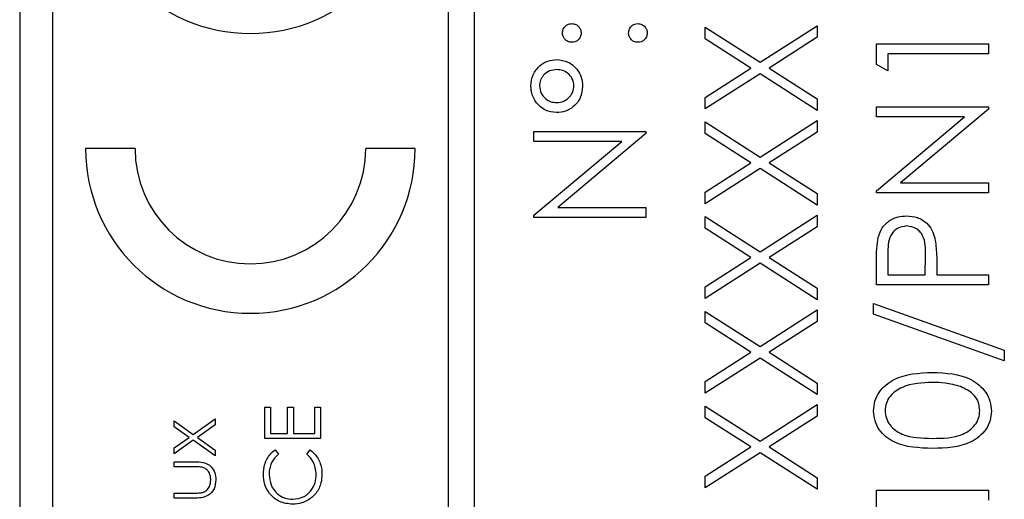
# Model space of a CAD drawing. Header units: millimetres. Extents: x 451 to 2954, y 78 to 2277.
# Tile 16 of 21: x 2748 to 2763, y 1211 to 1218. Entities that reach past the tile are written whole.
import ezdxf

# ---------------------------------------------------------------- set-up
doc = ezdxf.new("R2010")
doc.units = ezdxf.units.MM

msp = doc.modelspace()

# ---------------------------------------------------------------- linework, layer by layer
at = {"color": 7, "linetype": 'Continuous', "lineweight": 25}
for p, q in [((2747.734, 1232.484), (2747.734, 1171.484)), ((2754.234, 1231.984), (2754.234, 1171.984)), ((2754.634, 1171.984), (2754.634, 1231.984)), ((2748.234, 1229.984), (2748.234, 1173.984)), ((2758.134, 1217.807), (2758.967, 1217.274)), ((2758.134, 1217.631), (2758.134, 1217.807)), ((2758.967, 1217.274), (2759.834, 1217.829)), ((2759.834, 1217.829), (2759.834, 1217.653)), ((2758.829, 1217.186), (2758.134, 1217.631)), ((2759.834, 1217.653), (2759.105, 1217.186)), ((2760.734, 1217.556), (2762.434, 1217.556)), ((2760.734, 1217.242), (2760.734, 1217.556)), ((2762.434, 1217.556), (2762.434, 1217.404)), ((2760.908, 1217.404), (2760.908, 1217.142)), ((2762.434, 1217.404), (2760.908, 1217.404)), ((2758.134, 1216.741), (2758.829, 1217.186)), ((2759.105, 1217.186), (2759.834, 1216.719)), ((2760.908, 1217.142), (2760.734, 1217.242)), ((2758.967, 1217.098), (2758.134, 1216.565)), ((2759.834, 1216.543), (2758.967, 1217.098)), ((2758.134, 1216.565), (2758.134, 1216.741)), ((2759.834, 1216.719), (2759.834, 1216.543)), ((2760.734, 1216.597), (2762.434, 1216.597)), ((2760.734, 1216.445), (2760.734, 1216.597)), ((2762.434, 1216.562), (2761.099, 1215.442)), ((2762.434, 1216.597), (2762.434, 1216.562)), ((2762.072, 1216.445), (2760.734, 1216.445)), ((2760.734, 1215.322), (2762.072, 1216.445)), ((2758.134, 1216.368), (2758.967, 1215.835)), ((2758.134, 1216.192), (2758.134, 1216.368)), ((2758.967, 1215.835), (2759.834, 1216.39)), ((2759.834, 1216.39), (2759.834, 1216.214)), ((2755.534, 1216.225), (2757.234, 1216.225)), ((2755.534, 1216.073), (2755.534, 1216.225)), ((2757.234, 1216.191), (2755.899, 1215.07)), ((2757.234, 1216.225), (2757.234, 1216.191)), ((2758.829, 1215.747), (2758.134, 1216.192)), ((2759.834, 1216.214), (2759.105, 1215.747)), ((2749.484, 1215.962), (2748.734, 1215.962)), ((2753.734, 1215.962), (2752.984, 1215.962)), ((2756.872, 1216.073), (2755.534, 1216.073)), ((2755.534, 1214.95), (2756.872, 1216.073)), ((2758.134, 1215.302), (2758.829, 1215.747)), ((2758.967, 1215.659), (2758.134, 1215.126)), ((2759.834, 1215.104), (2758.967, 1215.659)), ((2759.105, 1215.747), (2759.834, 1215.28)), ((2761.099, 1215.442), (2762.434, 1215.442)), ((2762.434, 1215.442), (2762.434, 1215.29)), ((2758.134, 1215.126), (2758.134, 1215.302)), ((2759.834, 1215.28), (2759.834, 1215.104)), ((2760.734, 1215.29), (2760.734, 1215.322)), ((2762.434, 1215.29), (2760.734, 1215.29)), ((2755.899, 1215.07), (2757.234, 1215.07)), ((2757.234, 1215.07), (2757.234, 1214.918)), ((2755.534, 1214.918), (2755.534, 1214.95)), ((2757.234, 1214.918), (2755.534, 1214.918)), ((2758.134, 1214.93), (2758.967, 1214.397)), ((2758.134, 1214.754), (2758.134, 1214.93)), ((2758.967, 1214.397), (2759.834, 1214.952)), ((2759.834, 1214.952), (2759.834, 1214.776)), ((2758.829, 1214.309), (2758.134, 1214.754)), ((2759.834, 1214.776), (2759.105, 1214.309)), ((2758.134, 1213.864), (2758.829, 1214.309)), ((2759.105, 1214.309), (2759.834, 1213.842)), ((2760.908, 1214.358), (2760.908, 1214.047)), ((2761.475, 1214.047), (2761.479, 1214.345)), ((2758.967, 1214.221), (2758.134, 1213.688)), ((2759.834, 1213.666), (2758.967, 1214.221)), ((2760.734, 1213.895), (2760.734, 1214.228)), ((2761.649, 1214.169), (2761.649, 1214.047)), ((2760.908, 1214.047), (2761.475, 1214.047)), ((2761.649, 1214.047), (2762.434, 1214.047)), ((2762.434, 1214.047), (2762.434, 1213.895)), ((2758.134, 1213.688), (2758.134, 1213.864)), ((2762.434, 1213.895), (2760.734, 1213.895)), ((2759.834, 1213.842), (2759.834, 1213.666)), ((2760.69, 1213.611), (2762.674, 1212.9)), ((2760.69, 1213.451), (2760.69, 1213.611)), ((2758.134, 1213.491), (2758.967, 1212.959)), ((2758.134, 1213.315), (2758.134, 1213.491)), ((2758.967, 1212.959), (2759.834, 1213.513)), ((2759.834, 1213.513), (2759.834, 1213.337)), ((2762.674, 1212.74), (2760.69, 1213.451)), ((2758.829, 1212.87), (2758.134, 1213.315)), ((2759.834, 1213.337), (2759.105, 1212.87)), ((2758.134, 1212.425), (2758.829, 1212.87)), ((2759.105, 1212.87), (2759.834, 1212.403)), ((2762.674, 1212.9), (2762.674, 1212.74)), ((2758.967, 1212.782), (2758.134, 1212.249)), ((2759.834, 1212.227), (2758.967, 1212.782)), ((2758.134, 1212.249), (2758.134, 1212.425)), ((2759.834, 1212.403), (2759.834, 1212.227)), ((2758.967, 1211.52), (2759.834, 1212.075)), ((2759.834, 1212.075), (2759.834, 1211.899)), ((2751.452, 1212.038), (2751.539, 1212.038)), ((2751.452, 1211.561), (2751.452, 1212.038)), ((2751.539, 1212.038), (2751.539, 1211.637)), ((2751.8, 1212.038), (2751.887, 1212.038)), ((2751.8, 1211.637), (2751.8, 1212.038)), ((2751.887, 1212.038), (2751.887, 1211.637)), ((2752.212, 1212.038), (2752.299, 1212.038)), ((2752.212, 1211.637), (2752.212, 1212.038)), ((2752.299, 1212.038), (2752.299, 1211.561)), ((2758.134, 1212.053), (2758.967, 1211.52)), ((2758.134, 1211.877), (2758.134, 1212.053)), ((2750.08, 1211.828), (2750.367, 1211.623)), ((2750.08, 1211.737), (2750.08, 1211.828)), ((2750.367, 1211.623), (2750.699, 1211.86)), ((2750.699, 1211.77), (2750.43, 1211.578)), ((2750.699, 1211.86), (2750.699, 1211.77)), ((2758.829, 1211.432), (2758.134, 1211.877)), ((2759.834, 1211.899), (2759.105, 1211.432)), ((2750.304, 1211.578), (2750.08, 1211.737)), ((2751.539, 1211.637), (2751.8, 1211.637)), ((2751.887, 1211.637), (2752.212, 1211.637)), ((2750.08, 1211.419), (2750.304, 1211.578)), ((2750.367, 1211.533), (2750.08, 1211.328)), ((2750.699, 1211.296), (2750.367, 1211.533)), ((2750.43, 1211.578), (2750.699, 1211.386)), ((2752.299, 1211.561), (2751.452, 1211.561)), ((2750.08, 1211.328), (2750.08, 1211.419)), ((2750.699, 1211.386), (2750.699, 1211.296)), ((2751.608, 1211.387), (2751.659, 1211.321)), ((2752.093, 1211.321), (2752.143, 1211.387)), ((2758.134, 1210.987), (2758.829, 1211.432)), ((2758.967, 1211.344), (2758.134, 1210.811)), ((2759.834, 1210.789), (2758.967, 1211.344)), ((2759.105, 1211.432), (2759.834, 1210.965)), ((2750.08, 1211.209), (2750.382, 1211.209)), ((2750.08, 1211.133), (2750.08, 1211.209)), ((2750.367, 1211.133), (2750.08, 1211.133)), ((2758.134, 1210.811), (2758.134, 1210.987)), ((2759.834, 1210.965), (2759.834, 1210.789)), ((2750.08, 1210.731), (2750.367, 1210.731)), ((2750.08, 1210.655), (2750.08, 1210.731)), ((2760.734, 1210.778), (2762.434, 1210.778)), ((2760.734, 1210.464), (2760.734, 1210.778)), ((2762.434, 1210.778), (2762.434, 1210.625)), ((2750.376, 1210.655), (2750.08, 1210.655))]:
    msp.add_line(p, q, dxfattribs=at)
for centre, radius in [((2751.234, 1220.212), 2.5), ((2751.234, 1215.962), 2.5), ((2751.234, 1215.962), 1.75)]:
    msp.add_arc(centre, radius, 180, 0, dxfattribs=at)
for points, knots in [([(2755.97, 1217.718), (2755.972, 1217.739), (2755.977, 1217.781), (2756.016, 1217.827), (2756.062, 1217.856), (2756.095, 1217.859), (2756.112, 1217.86)], [0, 0, 0, 0, 0.279602, 0.559212, 0.779475, 1, 1, 1, 1]), ([(2756.112, 1217.86), (2756.133, 1217.858), (2756.174, 1217.853), (2756.22, 1217.814), (2756.249, 1217.768), (2756.252, 1217.735), (2756.253, 1217.718)], [0, 0, 0, 0, 0.2795175, 0.5593264, 0.7795441, 1, 1, 1, 1]), ([(2756.972, 1217.718), (2756.975, 1217.739), (2756.98, 1217.781), (2757.019, 1217.827), (2757.065, 1217.856), (2757.098, 1217.859), (2757.114, 1217.86)], [0, 0, 0, 0, 0.2796016, 0.559212, 0.7794752, 1, 1, 1, 1]), ([(2757.114, 1217.86), (2757.135, 1217.857), (2757.177, 1217.852), (2757.223, 1217.814), (2757.251, 1217.767), (2757.254, 1217.735), (2757.256, 1217.718)], [0, 0, 0, 0, 0.279469, 0.559358, 0.779674, 1, 1, 1, 1]), ([(2756.112, 1217.577), (2756.091, 1217.579), (2756.049, 1217.584), (2756.003, 1217.623), (2755.975, 1217.669), (2755.971, 1217.702), (2755.97, 1217.718)], [0, 0, 0, 0, 0.2795852, 0.5594544, 0.7796968, 1, 1, 1, 1]), ([(2756.253, 1217.718), (2756.251, 1217.697), (2756.246, 1217.655), (2756.207, 1217.609), (2756.161, 1217.581), (2756.128, 1217.578), (2756.112, 1217.577)], [0, 0, 0, 0, 0.2796468, 0.5592988, 0.7796148, 1, 1, 1, 1]), ([(2757.114, 1217.577), (2757.093, 1217.579), (2757.051, 1217.584), (2757.005, 1217.622), (2756.977, 1217.669), (2756.974, 1217.702), (2756.972, 1217.718)], [0, 0, 0, 0, 0.2795762, 0.5592837, 0.7795524, 1, 1, 1, 1]), ([(2757.256, 1217.718), (2757.253, 1217.697), (2757.248, 1217.656), (2757.21, 1217.61), (2757.163, 1217.581), (2757.131, 1217.578), (2757.114, 1217.577)], [0, 0, 0, 0, 0.279581, 0.559143, 0.779575, 1, 1, 1, 1]), ([(2755.49, 1216.914), (2755.497, 1216.973), (2755.51, 1217.09), (2755.616, 1217.221), (2755.745, 1217.303), (2755.837, 1217.311), (2755.883, 1217.315)], [0, 0, 0, 0, 0.279651, 0.559386, 0.779629, 1, 1, 1, 1]), ([(2755.883, 1217.315), (2755.942, 1217.308), (2756.059, 1217.294), (2756.187, 1217.182), (2756.264, 1217.049), (2756.271, 1216.957), (2756.275, 1216.911)], [0, 0, 0, 0, 0.279451, 0.559125, 0.779441, 1, 1, 1, 1]), ([(2755.885, 1217.162), (2755.847, 1217.159), (2755.771, 1217.151), (2755.685, 1217.086), (2755.63, 1217.004), (2755.624, 1216.945), (2755.621, 1216.915)], [0, 0, 0, 0, 0.279971, 0.559668, 0.779809, 1, 1, 1, 1]), ([(2756.144, 1216.914), (2756.139, 1216.952), (2756.13, 1217.026), (2756.057, 1217.107), (2755.973, 1217.155), (2755.914, 1217.16), (2755.885, 1217.162)], [0, 0, 0, 0, 0.27928, 0.559096, 0.779507, 1, 1, 1, 1]), ([(2755.879, 1216.509), (2755.821, 1216.516), (2755.704, 1216.532), (2755.578, 1216.645), (2755.502, 1216.776), (2755.494, 1216.868), (2755.49, 1216.914)], [0, 0, 0, 0, 0.279239, 0.559101, 0.779515, 1, 1, 1, 1]), ([(2755.621, 1216.915), (2755.626, 1216.877), (2755.636, 1216.801), (2755.708, 1216.719), (2755.793, 1216.669), (2755.853, 1216.664), (2755.883, 1216.661)], [0, 0, 0, 0, 0.279349, 0.559223, 0.779594, 1, 1, 1, 1]), ([(2756.275, 1216.911), (2756.269, 1216.852), (2756.256, 1216.734), (2756.149, 1216.601), (2756.018, 1216.52), (2755.926, 1216.512), (2755.879, 1216.509)], [0, 0, 0, 0, 0.279728, 0.559381, 0.779608, 1, 1, 1, 1]), ([(2755.883, 1216.661), (2755.921, 1216.666), (2755.996, 1216.674), (2756.08, 1216.743), (2756.135, 1216.825), (2756.141, 1216.884), (2756.144, 1216.914)], [0, 0, 0, 0, 0.279655, 0.5595, 0.779804, 1, 1, 1, 1]), ([(2760.76, 1214.615), (2760.778, 1214.667), (2760.815, 1214.77), (2760.93, 1214.877), (2761.061, 1214.933), (2761.147, 1214.938), (2761.19, 1214.941)], [0, 0, 0, 0, 0.279705, 0.559381, 0.779509, 1, 1, 1, 1]), ([(2761.19, 1214.941), (2761.246, 1214.937), (2761.358, 1214.929), (2761.494, 1214.843), (2761.582, 1214.728), (2761.608, 1214.644), (2761.621, 1214.602)], [0, 0, 0, 0, 0.280099, 0.559324, 0.779458, 1, 1, 1, 1]), ([(2761.191, 1214.788), (2761.142, 1214.781), (2761.069, 1214.769), (2760.992, 1214.706), (2760.906, 1214.586), (2760.907, 1214.459), (2760.908, 1214.358)], [0, 0, 0, 0, 0.248969, 0.374729, 0.500383, 1, 1, 1, 1]), ([(2761.479, 1214.345), (2761.479, 1214.448), (2761.48, 1214.578), (2761.395, 1214.704), (2761.316, 1214.769), (2761.241, 1214.781), (2761.191, 1214.788)], [0, 0, 0, 0, 0.499721, 0.62535, 0.751083, 1, 1, 1, 1]), ([(2760.734, 1214.228), (2760.734, 1214.301), (2760.733, 1214.43), (2760.752, 1214.559), (2760.76, 1214.615)], [0, 0, 0, 0, 0.560314, 1, 1, 1, 1]), ([(2761.621, 1214.602), (2761.632, 1214.521), (2761.65, 1214.377), (2761.65, 1214.233), (2761.649, 1214.169)], [0, 0, 0, 0, 0.559694, 1, 1, 1, 1]), ([(2760.69, 1211.978), (2760.694, 1212.028), (2760.702, 1212.129), (2760.791, 1212.311), (2761.075, 1212.541), (2761.381, 1212.555), (2761.585, 1212.565)], [0, 0, 0, 0, 0.1256, 0.251197, 0.500581, 1, 1, 1, 1]), ([(2761.585, 1212.565), (2761.789, 1212.556), (2762.095, 1212.541), (2762.376, 1212.31), (2762.465, 1212.128), (2762.474, 1212.028), (2762.478, 1211.978)], [0, 0, 0, 0, 0.499407, 0.748743, 0.874372, 1, 1, 1, 1]), ([(2761.584, 1212.413), (2761.426, 1212.406), (2761.19, 1212.397), (2760.956, 1212.238), (2760.877, 1212.1), (2760.869, 1212.022), (2760.865, 1211.984)], [0, 0, 0, 0, 0.500072, 0.749021, 0.874598, 1, 1, 1, 1]), ([(2762.011, 1212.348), (2761.933, 1212.37), (2761.793, 1212.409), (2761.648, 1212.411), (2761.584, 1212.413)], [0, 0, 0, 0, 0.5595988, 1, 1, 1, 1]), ([(2762.303, 1211.984), (2762.297, 1212.03), (2762.286, 1212.123), (2762.189, 1212.266), (2762.079, 1212.317), (2762.011, 1212.348)], [0, 0, 0, 0, 0.280257, 0.560781, 1, 1, 1, 1]), ([(2761.585, 1211.41), (2761.382, 1211.417), (2761.128, 1211.425), (2760.872, 1211.583), (2760.771, 1211.694), (2760.703, 1211.829), (2760.694, 1211.929), (2760.69, 1211.978)], [0, 0, 0, 0, 0.498702, 0.624177, 0.749467, 0.874745, 1, 1, 1, 1]), ([(2760.865, 1211.984), (2760.869, 1211.945), (2760.876, 1211.867), (2760.936, 1211.763), (2761.02, 1211.681), (2761.227, 1211.568), (2761.425, 1211.565), (2761.584, 1211.563)], [0, 0, 0, 0, 0.125139, 0.250418, 0.375519, 0.500847, 1, 1, 1, 1]), ([(2761.584, 1211.563), (2761.743, 1211.564), (2761.981, 1211.566), (2762.213, 1211.729), (2762.291, 1211.867), (2762.299, 1211.945), (2762.303, 1211.984)], [0, 0, 0, 0, 0.500291, 0.749086, 0.874606, 1, 1, 1, 1]), ([(2762.478, 1211.978), (2762.474, 1211.929), (2762.466, 1211.83), (2762.377, 1211.649), (2762.091, 1211.426), (2761.787, 1211.416), (2761.585, 1211.41)], [0, 0, 0, 0, 0.125551, 0.25109, 0.50025, 1, 1, 1, 1]), ([(2751.431, 1211.018), (2751.434, 1211.066), (2751.439, 1211.146), (2751.483, 1211.248), (2751.535, 1211.327), (2751.584, 1211.367), (2751.608, 1211.387)], [0, 0, 0, 0, 0.33969, 0.55984, 0.77993, 1, 1, 1, 1]), ([(2751.659, 1211.321), (2751.63, 1211.293), (2751.582, 1211.247), (2751.542, 1211.165), (2751.521, 1211.09), (2751.519, 1211.039), (2751.518, 1211.013)], [0, 0, 0, 0, 0.3393271, 0.5594657, 0.7797271, 1, 1, 1, 1]), ([(2752.234, 1211.018), (2752.226, 1211.084), (2752.212, 1211.201), (2752.129, 1211.284), (2752.093, 1211.321)], [0, 0, 0, 0, 0.5587722, 1, 1, 1, 1]), ([(2752.143, 1211.387), (2752.179, 1211.355), (2752.239, 1211.302), (2752.29, 1211.202), (2752.317, 1211.112), (2752.319, 1211.05), (2752.321, 1211.019)], [0, 0, 0, 0, 0.339341, 0.559515, 0.77972, 1, 1, 1, 1]), ([(2750.382, 1211.209), (2750.428, 1211.208), (2750.52, 1211.207), (2750.64, 1211.147), (2750.703, 1211.041), (2750.708, 1210.969), (2750.71, 1210.933)], [0, 0, 0, 0, 0.281501, 0.559646, 0.779298, 1, 1, 1, 1]), ([(2750.518, 1211.12), (2750.49, 1211.125), (2750.44, 1211.133), (2750.39, 1211.133), (2750.367, 1211.133)], [0, 0, 0, 0, 0.559371, 1, 1, 1, 1]), ([(2750.634, 1210.933), (2750.633, 1210.955), (2750.63, 1210.999), (2750.604, 1211.056), (2750.565, 1211.098), (2750.534, 1211.113), (2750.518, 1211.12)], [0, 0, 0, 0, 0.2802697, 0.5600069, 0.7800741, 1, 1, 1, 1]), ([(2751.871, 1210.562), (2751.804, 1210.57), (2751.672, 1210.585), (2751.526, 1210.711), (2751.442, 1210.861), (2751.435, 1210.966), (2751.431, 1211.018)], [0, 0, 0, 0, 0.279512, 0.55908, 0.779374, 1, 1, 1, 1]), ([(2751.877, 1210.638), (2751.931, 1210.645), (2752.041, 1210.657), (2752.159, 1210.764), (2752.225, 1210.889), (2752.231, 1210.975), (2752.234, 1211.018)], [0, 0, 0, 0, 0.279434, 0.558921, 0.779283, 1, 1, 1, 1]), ([(2752.321, 1211.019), (2752.318, 1210.974), (2752.314, 1210.901), (2752.279, 1210.804), (2752.235, 1210.729), (2752.193, 1210.689), (2752.173, 1210.67)], [0, 0, 0, 0, 0.339838, 0.559927, 0.779959, 1, 1, 1, 1]), ([(2750.71, 1210.933), (2750.706, 1210.886), (2750.699, 1210.792), (2750.575, 1210.66), (2750.452, 1210.657), (2750.376, 1210.655)], [0, 0, 0, 0, 0.28097, 0.559785, 1, 1, 1, 1]), ([(2750.512, 1210.743), (2750.533, 1210.753), (2750.574, 1210.771), (2750.624, 1210.839), (2750.63, 1210.898), (2750.634, 1210.933)], [0, 0, 0, 0, 0.280117, 0.560544, 1, 1, 1, 1]), ([(2751.518, 1211.013), (2751.524, 1210.959), (2751.536, 1210.851), (2751.628, 1210.725), (2751.749, 1210.65), (2751.834, 1210.642), (2751.877, 1210.638)], [0, 0, 0, 0, 0.279856, 0.559519, 0.779686, 1, 1, 1, 1]), ([(2750.367, 1210.731), (2750.395, 1210.731), (2750.443, 1210.731), (2750.491, 1210.74), (2750.512, 1210.743)], [0, 0, 0, 0, 0.560377, 1, 1, 1, 1]), ([(2752.173, 1210.67), (2752.121, 1210.634), (2752.03, 1210.572), (2751.919, 1210.565), (2751.871, 1210.562)], [0, 0, 0, 0, 0.5590286, 1, 1, 1, 1])]:
    msp.add_open_spline(points, degree=3, knots=knots, dxfattribs=at)

doc.saveas('drawing.dxf')
